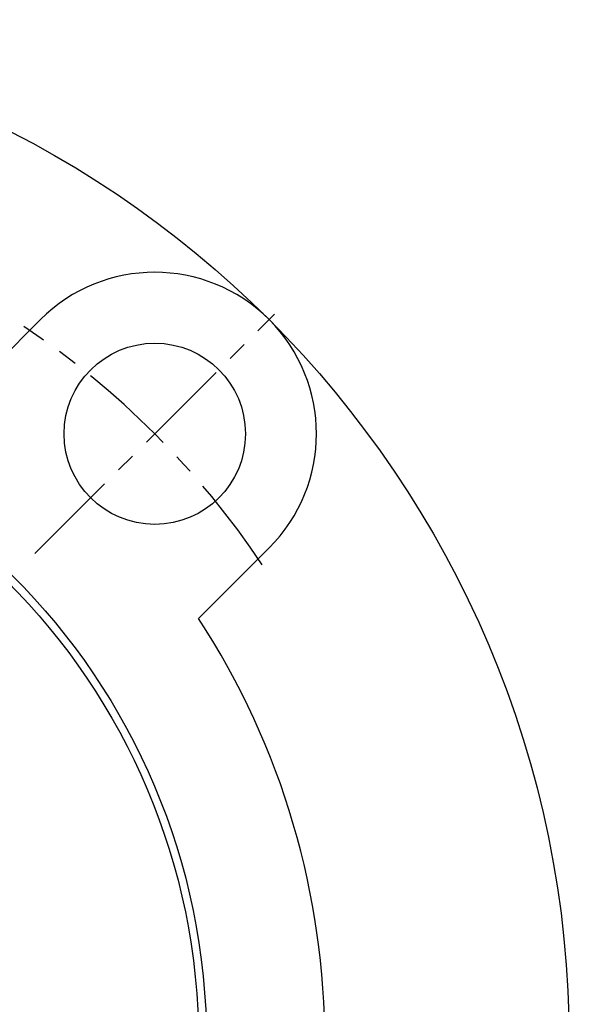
# Model space of a CAD drawing. Extents: x -140 to 304, y -140 to 304.
# Tile 7 of 16: x 60 to 130, y 5 to 130. Entities that reach past the tile are written whole.
import ezdxf

# ---------------------------------------------------------------- set-up
doc = ezdxf.new("R2010")
doc.units = 0
doc.header["$LTSCALE"] = 10
doc.linetypes.add('CENTER', pattern=[2, 1.25, -0.25, 0.25, -0.25])
doc.layers.get('0').update_dxf_attribs({"linetype": 'CONTINUOUS'})
doc.layers.add('CENTER', color=1, linetype='CENTER')

msp = doc.modelspace()

# ---------------------------------------------------------------- linework, layer by layer
for p, q in [((53.99, 82.98), (62.93, 91.92)), ((91.92, 62.93), (82.98, 53.99))]:
    msp.add_line(p, q)
for centre, radius in [((0, 0), 130), ((77.43, 77.43), 11.5), ((0, 0), 84), ((0, 0), 83)]:
    msp.add_circle(centre, radius)
for centre, radius, start, end in [((77.43, 77.43), 20.5, 315, 135), ((0, 0), 99, 326.9507, 33.0493)]:
    msp.add_arc(centre, radius, start, end)
at = {"layer": 'CENTER'}
msp.add_line((62.23, 62.23), (92.63, 92.63), dxfattribs=at)
msp.add_arc((0, 0), 109.5, 33.732, 56.268, dxfattribs=at)

doc.saveas('drawing.dxf')
